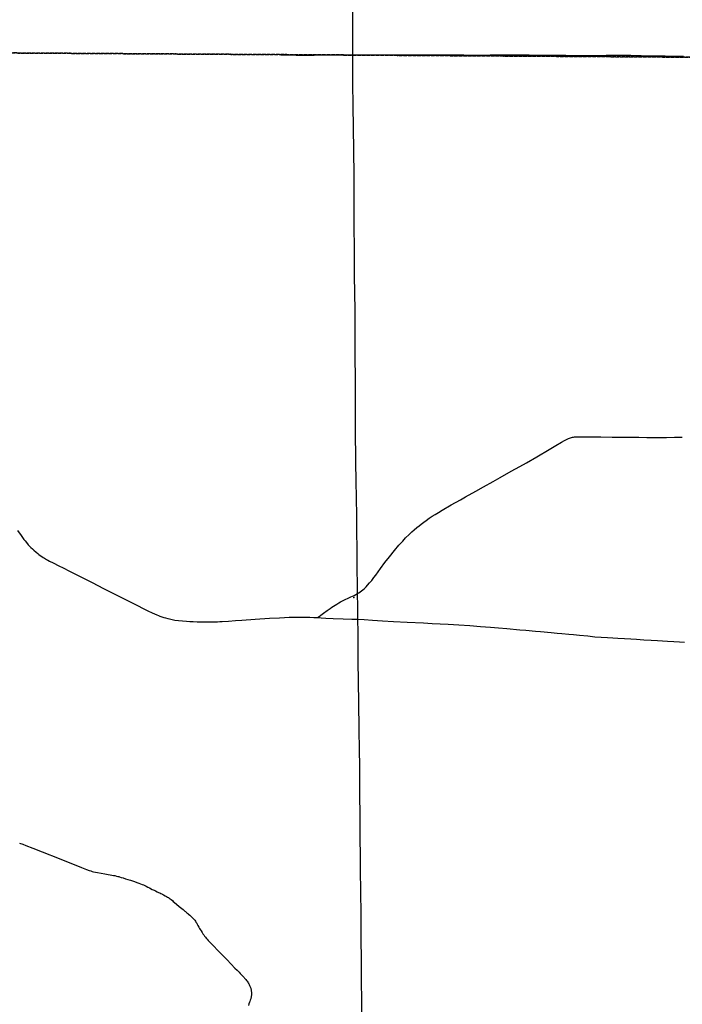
# Model space of a CAD drawing. Header units: feet. Extents: x 2113747 to 2516209, y 960708 to 1356798.
# Tile 7 of 92: x 2281791 to 2291170, y 1105294 to 1119233. Entities that reach past the tile are written whole.
import ezdxf

# ---------------------------------------------------------------- set-up
doc = ezdxf.new("R2010")
doc.units = ezdxf.units.FT
doc.header["$LTSCALE"] = 20
doc.header["$MEASUREMENT"] = 0
doc.linetypes.add('OhDOT_USTN3', pattern=[0.22, 0.165, -0.055])
for name, color, linetype in [('GM_X_County_Road', 3, 'Continuous'), ('GM_X_State_Route', 1, 'Continuous'), ('GM_X_Township', 251, 'OhDOT_USTN3'), ('GM_X_Township_Road', 4, 'Continuous'), ('GM_X_Unincorporated_Location', 2, 'Continuous')]:
    doc.layers.add(name, color=color, linetype=linetype)

msp = doc.modelspace()

# ---------------------------------------------------------------- linework, layer by layer
at = {"layer": 'GM_X_County_Road', "flags": 128}
for points in [[(2286506, 1118734), (2286571, 1118734), (2286646, 1118734), (2286779, 1118734), (2286858, 1118734), (2286907, 1118734), (2286972, 1118734), (2287148, 1118736), (2287209, 1118736), (2287320, 1118737), (2287430, 1118737), (2287523, 1118737), (2287661, 1118737), (2287777, 1118736), (2287862, 1118735), (2287944, 1118734), (2287998, 1118733), (2288077, 1118733), (2288200, 1118732), (2288333, 1118732), (2288452, 1118733), (2288528, 1118733), (2288672, 1118733), (2288811, 1118733), (2288905, 1118733), (2289001, 1118733), (2289100, 1118732), (2289209, 1118731), (2289325, 1118730), (2289405, 1118729), (2289520, 1118728), (2289624, 1118727), (2289815, 1118726), (2289906, 1118727), (2289975, 1118727), (2290090, 1118728), (2290172, 1118729), (2290263, 1118729), (2290330, 1118729), (2290441, 1118728), (2290523, 1118727), (2290587, 1118725), (2290698, 1118722), (2290815, 1118720), (2290928, 1118719), (2291069, 1118717), (2291188, 1118715)], [(2286573, 1111110), (2286592, 1111121), (2286611, 1111134), (2286629, 1111147), (2286649, 1111163), (2286671, 1111182), (2286695, 1111205), (2286715, 1111226), (2286744, 1111259), (2286773, 1111295), (2286802, 1111334), (2286830, 1111371), (2286863, 1111416), (2286898, 1111462), (2286960, 1111547), (2287024, 1111630), (2287094, 1111717), (2287158, 1111792), (2287212, 1111852), (2287253, 1111895), (2287304, 1111946), (2287342, 1111982), (2287376, 1112012), (2287411, 1112042), (2287444, 1112069), (2287473, 1112091), (2287509, 1112117), (2287545, 1112144), (2287587, 1112174), (2287630, 1112202), (2287672, 1112229), (2287720, 1112258), (2287773, 1112290), (2287900, 1112363), (2288028, 1112436), (2288100, 1112476), (2288246, 1112557), (2288357, 1112619), (2288492, 1112694), (2288592, 1112751), (2288749, 1112839), (2288869, 1112907), (2288963, 1112960), (2289111, 1113046), (2289283, 1113148), (2289379, 1113205), (2289459, 1113251), (2289504, 1113276), (2289523, 1113286), (2289541, 1113295), (2289557, 1113302), (2289574, 1113308), (2289589, 1113313), (2289603, 1113317), (2289617, 1113321), (2289631, 1113324), (2289642, 1113325), (2289653, 1113327), (2289665, 1113328), (2289678, 1113328), (2289702, 1113329), (2289780, 1113329), (2290017, 1113326), (2290176, 1113324), (2290245, 1113323), (2290321, 1113323), (2290455, 1113322), (2290553, 1113321), (2290668, 1113320), (2290770, 1113319), (2290947, 1113320), (2291058, 1113321), (2291170, 1113323)], [(2281762, 1112003), (2281812, 1111929), (2281831, 1111903), (2281851, 1111876), (2281869, 1111853), (2281885, 1111833), (2281913, 1111800), (2281931, 1111781), (2281950, 1111762), (2281971, 1111741), (2281993, 1111721), (2282025, 1111693), (2282048, 1111674), (2282064, 1111661), (2282081, 1111649), (2282102, 1111634), (2282122, 1111621), (2282144, 1111608), (2282170, 1111592), (2282191, 1111580), (2282214, 1111568), (2282264, 1111542), (2282346, 1111501), (2282404, 1111472), (2282495, 1111426), (2282694, 1111326), (2282808, 1111268), (2282907, 1111217), (2282969, 1111186), (2283072, 1111135), (2283221, 1111059), (2283394, 1110972), (2283605, 1110865), (2283664, 1110836), (2283733, 1110806), (2283756, 1110796), (2283776, 1110789), (2283803, 1110780), (2283829, 1110771), (2283857, 1110764), (2283886, 1110755), (2283913, 1110749), (2283947, 1110742), (2283966, 1110738), (2283987, 1110734), (2284041, 1110728), (2284096, 1110722), (2284150, 1110717), (2284198, 1110714), (2284246, 1110712), (2284303, 1110709), (2284363, 1110708), (2284442, 1110707), (2284520, 1110708), (2284557, 1110708), (2284590, 1110710), (2284623, 1110711), (2284656, 1110713), (2284748, 1110719), (2284845, 1110726), (2284933, 1110732), (2285123, 1110745), (2285326, 1110758), (2285467, 1110767), (2285540, 1110771), (2285605, 1110774), (2285651, 1110776), (2285695, 1110776), (2285749, 1110776), (2285798, 1110775), (2285847, 1110773), (2285899, 1110772), (2285953, 1110770), (2286006, 1110768)], [(2286006, 1110768), (2286030, 1110786), (2286055, 1110804), (2286091, 1110830), (2286141, 1110868), (2286184, 1110898), (2286207, 1110914), (2286231, 1110930), (2286257, 1110946), (2286281, 1110960), (2286306, 1110975), (2286332, 1110989), (2286361, 1111005), (2286480, 1111062), (2286523, 1111083), (2286548, 1111096), (2286573, 1111110)], [(2286006, 1110768), (2286060, 1110765), (2286123, 1110762), (2286228, 1110757), (2286371, 1110752), (2286491, 1110747), (2286577, 1110744)]]:
    msp.add_lwpolyline(points, dxfattribs=at)
at = {"layer": 'GM_X_State_Route', "flags": 128}
for points in [[(2286622, 1106579), (2286620, 1106880), (2286617, 1107204), (2286617, 1107359), (2286612, 1107685), (2286609, 1108014), (2286607, 1108217), (2286605, 1108494), (2286603, 1108680), (2286601, 1108881), (2286597, 1109195), (2286592, 1109558), (2286587, 1109864), (2286584, 1110150), (2286582, 1110356), (2286581, 1110559), (2286577, 1110744), (2286575, 1110920), (2286573, 1111110), (2286571, 1111259), (2286569, 1111428), (2286566, 1111702), (2286564, 1112025), (2286561, 1112220), (2286558, 1112456), (2286553, 1112710), (2286550, 1112959), (2286546, 1113447), (2286544, 1113748), (2286542, 1114066), (2286539, 1114547), (2286537, 1115087), (2286533, 1115392), (2286532, 1115579), (2286528, 1115964), (2286527, 1116331), (2286525, 1116752), (2286523, 1117051), (2286520, 1117356), (2286517, 1117729), (2286513, 1117988), (2286508, 1118357), (2286506, 1118734), (2286504, 1119218), (2286504, 1119608)], [(2286632, 1105317), (2286632, 1105379), (2286629, 1105590), (2286627, 1105925), (2286623, 1106221), (2286622, 1106495), (2286622, 1106579)], [(2286637, 1104842), (2286634, 1104993), (2286634, 1105006), (2286633, 1105065), (2286632, 1105317)]]:
    msp.add_lwpolyline(points, dxfattribs=at)
at = {"layer": 'GM_X_Township', "flags": 128}
for points in [[(2273707, 1144117), (2274451, 1144100), (2275848, 1144130), (2275977, 1144134), (2276352, 1144118), (2276673, 1144104), (2278962, 1144111), (2282224, 1144168), (2282616, 1144160), (2282946, 1144163), (2283046, 1144164), (2284147, 1144164), (2284989, 1144172), (2286547, 1144191), (2290241, 1144201), (2292293, 1144206), (2295498, 1144177), (2297667, 1144176), (2299033, 1144176), (2299034, 1144014), (2299048, 1140868), (2299048, 1140750), (2299048, 1140210), (2299046, 1140060), (2299044, 1139886), (2299058, 1135395), (2299058, 1135376), (2299059, 1134619), (2299063, 1131449), (2299075, 1121792), (2299080, 1118654), (2298613, 1118657), (2291694, 1118700), (2291590, 1118700), (2286495, 1118732), (2284462, 1118744), (2279390, 1118776), (2279102, 1118777), (2278181, 1118783), (2278095, 1118774), (2278026, 1118784), (2276682, 1118792), (2275473, 1118800), (2273939, 1118799), (2273877, 1118817), (2273859, 1119170), (2273866, 1121327), (2273809, 1124393), (2273800, 1125028), (2273794, 1125938), (2273794, 1126045), (2273791, 1126395), (2273784, 1127599), (2273782, 1127896), (2273782, 1128013), (2273776, 1128908), (2273762, 1131307), (2273735, 1134958), (2273727, 1137672), (2273708, 1143906), (2273707, 1144117)], [(2273939, 1118799), (2275473, 1118800), (2276682, 1118792), (2278026, 1118784), (2278095, 1118774), (2278181, 1118783), (2279102, 1118777), (2279390, 1118776), (2284462, 1118744), (2286495, 1118732), (2291590, 1118700), (2291694, 1118700), (2298613, 1118657), (2299080, 1118654), (2299073, 1112956), (2299072, 1110035), (2299092, 1106995), (2299110, 1104924), (2299110, 1104784), (2299121, 1100750), (2299131, 1096372), (2299145, 1090827), (2298147, 1090820), (2294565, 1090800), (2294190, 1090795), (2291695, 1090779), (2287536, 1090733), (2283974, 1090692), (2281184, 1090660), (2280571, 1090646), (2279737, 1090638), (2276111, 1090564), (2275965, 1090561), (2275354, 1090544), (2275300, 1090545), (2274067, 1090515), (2274049, 1092053), (2274045, 1093010), (2274019, 1094549), (2274003, 1096382), (2273944, 1101977), (2273923, 1103969), (2273928, 1105260), (2273895, 1107881), (2273890, 1108659), (2273892, 1109492), (2273890, 1109708), (2273889, 1109866), (2273885, 1110318), (2273884, 1110420), (2273881, 1110748), (2273878, 1111173), (2273872, 1111794), (2273868, 1112294), (2273861, 1113069), (2273860, 1113281), (2273857, 1113575), (2273857, 1113636), (2273852, 1114201), (2273851, 1114281), (2273848, 1114656), (2273845, 1115019), (2273878, 1116829), (2273877, 1118817), (2273939, 1118799)]]:
    msp.add_lwpolyline(points, dxfattribs=at)
at = {"layer": 'GM_X_Township_Road', "flags": 128}
for points in [[(2285485, 1118735), (2285574, 1118734), (2285705, 1118732), (2285752, 1118732), (2285884, 1118732), (2285958, 1118732), (2286059, 1118733), (2286158, 1118733), (2286227, 1118733), (2286314, 1118733), (2286434, 1118733), (2286506, 1118734)], [(2286577, 1110744), (2286668, 1110739), (2286783, 1110732), (2286926, 1110724), (2287084, 1110715), (2287274, 1110705), (2287507, 1110692), (2287631, 1110686), (2287856, 1110675), (2288007, 1110665), (2288160, 1110654), (2288312, 1110643), (2288453, 1110633), (2288570, 1110623), (2288685, 1110612), (2288872, 1110596), (2288956, 1110588), (2289090, 1110576), (2289162, 1110569), (2289312, 1110556), (2289397, 1110549), (2289466, 1110543), (2289563, 1110535), (2289632, 1110528), (2289716, 1110520), (2289833, 1110508), (2289931, 1110498), (2290023, 1110491), (2290109, 1110486), (2290185, 1110482), (2290256, 1110478), (2290351, 1110472), (2290439, 1110467), (2290521, 1110462), (2290626, 1110455), (2290731, 1110448), (2290821, 1110443), (2290959, 1110436), (2291052, 1110430), (2291132, 1110425), (2291201, 1110422)], [(2281790, 1107575), (2281834, 1107560), (2281880, 1107542), (2281977, 1107504), (2282107, 1107451), (2282349, 1107356), (2282502, 1107295), (2282607, 1107254), (2282664, 1107232), (2282738, 1107203), (2282774, 1107190), (2282797, 1107182), (2282818, 1107176), (2282837, 1107171), (2282864, 1107164), (2282891, 1107159), (2282946, 1107149), (2282998, 1107140), (2283042, 1107132), (2283073, 1107127), (2283095, 1107123), (2283118, 1107119), (2283136, 1107115), (2283160, 1107109), (2283179, 1107104), (2283192, 1107101), (2283205, 1107097), (2283227, 1107091), (2283257, 1107082), (2283289, 1107072), (2283321, 1107061), (2283357, 1107050), (2283387, 1107040), (2283417, 1107031), (2283451, 1107020), (2283478, 1107010), (2283503, 1107001), (2283526, 1106992), (2283545, 1106984), (2283564, 1106974), (2283583, 1106964), (2283603, 1106954), (2283628, 1106941), (2283665, 1106921), (2283692, 1106908), (2283713, 1106898), (2283736, 1106888), (2283756, 1106878), (2283774, 1106870), (2283790, 1106862), (2283810, 1106852), (2283828, 1106843), (2283849, 1106831), (2283869, 1106820), (2283883, 1106812), (2283896, 1106804), (2283908, 1106796), (2283920, 1106788), (2283936, 1106775), (2283953, 1106762), (2283965, 1106751), (2283982, 1106737), (2284010, 1106713), (2284050, 1106679), (2284067, 1106665), (2284084, 1106650), (2284103, 1106634), (2284118, 1106621), (2284127, 1106614), (2284136, 1106607), (2284148, 1106598), (2284158, 1106589), (2284169, 1106580), (2284182, 1106569), (2284199, 1106555), (2284218, 1106538), (2284233, 1106523), (2284246, 1106510), (2284259, 1106496), (2284269, 1106483), (2284278, 1106470), (2284286, 1106457), (2284296, 1106442), (2284304, 1106427), (2284314, 1106407), (2284326, 1106385), (2284338, 1106366), (2284347, 1106351), (2284358, 1106332), (2284373, 1106310), (2284385, 1106293), (2284396, 1106275), (2284407, 1106260), (2284419, 1106244), (2284431, 1106229), (2284443, 1106215), (2284458, 1106199), (2284472, 1106184), (2284533, 1106120), (2284597, 1106053), (2284651, 1106000), (2284725, 1105926), (2284786, 1105860), (2284837, 1105807), (2284868, 1105775), (2284896, 1105747), (2284912, 1105731), (2284931, 1105711), (2284948, 1105694), (2284958, 1105683), (2284966, 1105674), (2284974, 1105666), (2284984, 1105654), (2284993, 1105643), (2285003, 1105631), (2285012, 1105619), (2285020, 1105607), (2285026, 1105596), (2285034, 1105583), (2285040, 1105572), (2285045, 1105561), (2285050, 1105550), (2285054, 1105541), (2285058, 1105530), (2285061, 1105520), (2285063, 1105513), (2285065, 1105505), (2285066, 1105499), (2285068, 1105488), (2285069, 1105479), (2285070, 1105469), (2285070, 1105460), (2285071, 1105451), (2285071, 1105440), (2285071, 1105431), (2285070, 1105418), (2285069, 1105409), (2285068, 1105400), (2285066, 1105389), (2285064, 1105380), (2285062, 1105372), (2285059, 1105363), (2285054, 1105351), (2285048, 1105335), (2285044, 1105322), (2285036, 1105300), (2285029, 1105279)]]:
    msp.add_lwpolyline(points, dxfattribs=at)
at = {"layer": 'GM_X_Unincorporated_Location'}
msp.add_point((2286519, 1111051), dxfattribs=at)

doc.saveas('drawing.dxf')
